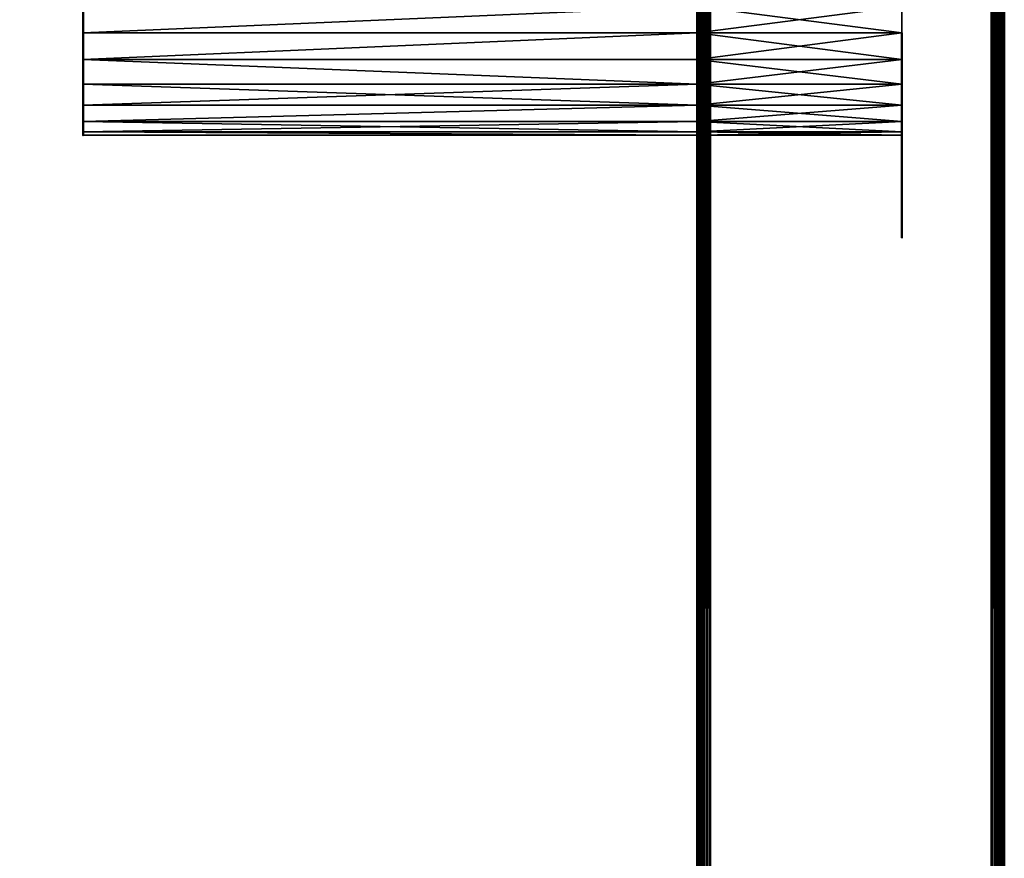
# Model space of a CAD drawing. Header units: millimetres. Extents: x 0 to 359, y -327 to 1.
# Tile 166 of 187: x 321 to 359, y -232 to -199. Entities that reach past the tile are written whole.
import ezdxf

# ---------------------------------------------------------------- set-up
doc = ezdxf.new("R2010")
doc.units = ezdxf.units.MM
doc.header["$MEASUREMENT"] = 0
doc.layers.add('0 Misc', color=7, linetype='Continuous', lineweight=35)
doc.layers.add('10 Raster Images', color=7, linetype='Continuous', lineweight=35)

msp = doc.modelspace()

# ---------------------------------------------------------------- linework, layer by layer
at = {"layer": '0 Misc', "color": 160, "linetype": 'Continuous', "lineweight": 50}
for p, q in [((347, -296, 0.5), (347, 0, 0.5)), ((347, 0, 332.5), (347, -296, 332.5)), ((347.5, 0), (347.5, -296)), ((347.5, -296, 333), (347.5, 0, 333)), ((358.5, -296), (358.5, 0)), ((358.5, 0, 333), (358.5, -296, 333)), ((359, -296, 332.5), (359, 0, 332.5)), ((359, 0, 0.5), (359, -296, 0.5)), ((347, -294.5, 13), (347, -0.5, 13)), ((347, -294.5, 1), (347, -0.5, 1)), ((347, -294.5, 332), (347, -0.5, 332)), ((347, -294.5, 320), (347, -0.5, 320))]:
    msp.add_line(p, q, dxfattribs=at).dxf.unprotected_set("ltscale", 0)
at = {"layer": '0 Misc', "color": 160, "linetype": 'Continuous', "lineweight": 25}
for p, q in [((347, -263.5, 330), (347, 0, 332.5)), ((347, -262.465, 329.864), (347, 0, 332.5)), ((347, -261.5, 329.464), (347, 0, 332.5)), ((347, -199.5, 330), (347, 0, 332.5)), ((347, 0, 0.5), (347, -263.5, 3)), ((347, 0, 0.5), (347, -262.465, 3.136)), ((347, 0, 0.5), (347, -261.5, 3.536)), ((347, 0, 0.5), (347, -199.5, 3)), ((347, -263.5, 3), (347, -0.5, 1)), ((347, -262.465, 3.136), (347, -0.5, 1)), ((347, -261.5, 3.536), (347, -0.5, 1)), ((347, -199.5, 3), (347, -0.5, 1)), ((347, -0.5, 13), (347, -263.5, 11)), ((347, -0.5, 13), (347, -262.465, 10.864)), ((347, -0.5, 13), (347, -261.5, 10.464)), ((347, -0.5, 13), (347, -199.5, 11)), ((347, -263.5, 322), (347, -0.5, 320)), ((347, -262.465, 322.136), (347, -0.5, 320)), ((347, -261.5, 322.536), (347, -0.5, 320)), ((347, -199.5, 322), (347, -0.5, 320)), ((347, -0.5, 332), (347, -263.5, 330)), ((347, -0.5, 332), (347, -262.465, 329.864)), ((347, -0.5, 332), (347, -261.5, 329.464)), ((347, -0.5, 332), (347, -199.5, 330)), ((323, -199.5, 11), (323, -198.465, 3.136)), ((323, -199.5, 330), (323, -198.465, 322.136)), ((347, -198.465, 10.864), (347, -199.5, 322)), ((355, -198.465, 3.136), (355, -199.5, 11)), ((355, -198.465, 322.136), (355, -199.5, 330)), ((323, -200.535, 10.864), (323, -199.5, 3)), ((323, -199.5, 11), (323, -199.5, 3)), ((323, -200.535, 329.864), (323, -199.5, 322)), ((323, -199.5, 330), (323, -199.5, 322)), ((347, -261.5, 3.536), (347, -199.5, 3)), ((347, -260.672, 4.172), (347, -199.5, 3)), ((347, -260.036, 5), (347, -199.5, 3)), ((347, -259.636, 5.965), (347, -199.5, 3)), ((347, -259.5, 7), (347, -199.5, 3)), ((347, -199.5, 11), (347, -261.5, 10.464)), ((347, -199.5, 11), (347, -260.672, 9.828)), ((347, -199.5, 11), (347, -260.036, 9)), ((347, -199.5, 11), (347, -259.636, 8.035)), ((347, -199.5, 11), (347, -259.5, 7)), ((347, -261.5, 322.536), (347, -199.5, 322)), ((347, -260.672, 323.172), (347, -199.5, 322)), ((347, -260.036, 324), (347, -199.5, 322)), ((347, -259.636, 324.965), (347, -199.5, 322)), ((347, -259.5, 326), (347, -199.5, 322)), ((347, -199.5, 330), (347, -261.5, 329.464)), ((347, -199.5, 330), (347, -260.672, 328.828)), ((347, -199.5, 330), (347, -260.036, 328)), ((347, -199.5, 330), (347, -259.636, 327.035)), ((347, -199.5, 330), (347, -259.5, 326)), ((347, -199.5, 11), (347, -200.535, 322.136)), ((347, -199.5, 11), (347, -199.5, 322)), ((347, -261.5, 329.464), (347, -199.5, 330)), ((347, -260.672, 328.828), (347, -199.5, 330)), ((347, -260.036, 328), (347, -199.5, 330)), ((347, -259.636, 327.035), (347, -199.5, 330)), ((347, -259.5, 326), (347, -199.5, 330)), ((347, -199.5, 3), (347, -261.5, 3.536)), ((347, -199.5, 3), (347, -260.672, 4.172)), ((347, -199.5, 3), (347, -260.036, 5)), ((347, -199.5, 3), (347, -259.636, 5.965)), ((347, -199.5, 3), (347, -259.5, 7)), ((355, -199.5, 3), (355, -200.535, 10.864)), ((355, -199.5, 3), (355, -199.5, 11)), ((355, -199.5, 322), (355, -200.535, 329.864)), ((355, -199.5, 322), (355, -199.5, 330)), ((323, -201.5, 10.464), (323, -200.535, 3.136)), ((323, -200.535, 10.864), (323, -200.535, 3.136)), ((323, -201.5, 329.464), (323, -200.535, 322.136)), ((323, -200.535, 329.864), (323, -200.535, 322.136)), ((347, -259.5, 7), (347, -200.535, 3.136)), ((347, -200.535, 10.864), (347, -259.5, 7)), ((347, -259.5, 326), (347, -200.535, 322.136)), ((347, -200.535, 329.864), (347, -259.5, 326)), ((347, -200.535, 10.864), (347, -201.5, 322.536)), ((347, -200.535, 10.864), (347, -200.535, 322.136)), ((347, -259.5, 326), (347, -200.535, 329.864)), ((347, -200.535, 3.136), (347, -259.5, 7)), ((355, -200.535, 3.136), (355, -201.5, 10.464)), ((355, -200.535, 3.136), (355, -200.535, 10.864)), ((355, -200.535, 322.136), (355, -201.5, 329.464)), ((355, -200.535, 322.136), (355, -200.535, 329.864)), ((323, -202.328, 9.828), (323, -201.5, 3.536)), ((323, -201.5, 10.464), (323, -201.5, 3.536)), ((323, -202.328, 328.828), (323, -201.5, 322.536)), ((323, -201.5, 329.464), (323, -201.5, 322.536)), ((347, -259.5, 7), (347, -201.5, 3.536)), ((347, -201.5, 10.464), (347, -259.5, 7)), ((347, -259.5, 326), (347, -201.5, 322.536)), ((347, -201.5, 329.464), (347, -259.5, 326)), ((347, -201.5, 10.464), (347, -202.328, 323.172)), ((347, -201.5, 10.464), (347, -201.5, 322.536)), ((347, -259.5, 326), (347, -201.5, 329.464)), ((347, -201.5, 3.536), (347, -259.5, 7)), ((355, -201.5, 3.536), (355, -202.328, 9.828)), ((355, -201.5, 3.536), (355, -201.5, 10.464)), ((355, -201.5, 322.536), (355, -202.328, 328.828)), ((355, -201.5, 322.536), (355, -201.5, 329.464)), ((323, -202.964, 9), (323, -202.328, 4.172)), ((323, -202.328, 9.828), (323, -202.328, 4.172)), ((323, -202.964, 328), (323, -202.328, 323.172)), ((323, -202.328, 328.828), (323, -202.328, 323.172)), ((347, -259.5, 7), (347, -202.328, 4.172)), ((347, -202.328, 9.828), (347, -259.5, 7)), ((347, -259.5, 326), (347, -202.328, 323.172)), ((347, -202.328, 328.828), (347, -259.5, 326)), ((347, -202.328, 9.828), (347, -202.964, 324)), ((347, -202.328, 9.828), (347, -202.328, 323.172)), ((347, -259.5, 326), (347, -202.328, 328.828)), ((347, -258.853, 259.415), (347, -202.328, 328.828)), ((347, -258.25, 259.165), (347, -202.328, 328.828)), ((347, -257.732, 258.768), (347, -202.328, 328.828)), ((347, -257.335, 258.25), (347, -202.328, 328.828)), ((347, -257.085, 257.647), (347, -202.328, 328.828)), ((347, -202.328, 4.172), (347, -259.5, 7)), ((347, -202.328, 4.172), (347, -259.5, 73.5)), ((347, -202.328, 4.172), (347, -258.853, 73.585)), ((347, -202.328, 4.172), (347, -258.25, 73.835)), ((347, -202.328, 4.172), (347, -257.732, 74.232)), ((347, -202.328, 4.172), (347, -257.335, 74.75)), ((347, -202.328, 4.172), (347, -257.085, 75.353)), ((355, -202.964, 5), (355, -202.328, 9.828)), ((355, -202.328, 4.172), (355, -202.328, 9.828)), ((355, -202.964, 324), (355, -202.328, 328.828)), ((355, -202.328, 323.172), (355, -202.328, 328.828)), ((323, -203.364, 8.035), (323, -202.964, 5)), ((323, -202.964, 9), (323, -202.964, 5)), ((323, -203.364, 327.035), (323, -202.964, 324)), ((323, -202.964, 328), (323, -202.964, 324)), ((347, -259.5, 7), (347, -202.964, 5)), ((347, -202.964, 9), (347, -259.5, 7)), ((347, -259.5, 326), (347, -202.964, 324)), ((347, -202.964, 328), (347, -259.5, 326)), ((347, -202.964, 9), (347, -203.364, 324.965)), ((347, -202.964, 9), (347, -202.964, 324)), ((347, -257.085, 257.647), (347, -202.964, 328)), ((347, -257, 257), (347, -202.964, 328)), ((347, -257, 241), (347, -202.964, 328)), ((347, -202.964, 5), (347, -257.085, 75.353)), ((347, -202.964, 5), (347, -257, 76)), ((347, -202.964, 5), (347, -257, 92)), ((355, -203.364, 5.965), (355, -202.964, 9)), ((355, -202.964, 5), (355, -202.964, 9)), ((355, -203.364, 324.965), (355, -202.964, 328)), ((355, -202.964, 324), (355, -202.964, 328)), ((323, -203.364, 8.035), (323, -203.364, 5.965)), ((323, -203.364, 327.035), (323, -203.364, 324.965)), ((347, -259.5, 7), (347, -203.364, 5.965)), ((347, -203.364, 8.035), (347, -259.5, 7)), ((347, -259.5, 326), (347, -203.364, 324.965)), ((347, -203.364, 327.035), (347, -259.5, 326)), ((347, -203.364, 8.035), (347, -203.5, 326)), ((347, -203.364, 8.035), (347, -203.364, 324.965)), ((347, -257, 241), (347, -203.364, 327.035)), ((347, -203.364, 5.965), (347, -257, 92)), ((347, -203.364, 5.965), (347, -257, 166.5)), ((347, -203.364, 5.965), (347, -257, 241)), ((347, -259.5, 7), (347, -203.5, 7)), ((347, -259.5, 326), (347, -203.5, 326)), ((347, -203.5, 326), (347, -203.5, 7)), ((347, -257, 241), (347, -203.5, 326)), ((347, -257, 241), (347, -203.5, 7)), ((355, -203.364, 5.965), (355, -203.364, 8.035)), ((355, -203.364, 324.965), (355, -203.364, 327.035))]:
    msp.add_line(p, q, dxfattribs=at).dxf.unprotected_set("ltscale", 0)
at = {"layer": '0 Misc', "color": 160, "linetype": 'Continuous', "lineweight": 50, "extrusion": (1, 0, 0)}
for centre in [(-199.5, 3, 323), (-199.5, 322, 323), (-203.5, 7, 347), (-203.5, 326, 347), (-203.5, 326, 355)]:
    msp.add_circle(centre, 4, dxfattribs=at).dxf.unprotected_set("ltscale", 0)
at = {"layer": '0 Misc', "color": 160, "linetype": 'Continuous', "lineweight": 50, "extrusion": (-1, 0, 0)}
for centre in [(199.5, 3, -347), (199.5, 322, -347), (203.5, 7, -355)]:
    msp.add_circle(centre, 4, dxfattribs=at).dxf.unprotected_set("ltscale", 0)
at = {"layer": '0 Misc', "color": 5, "lineweight": 25}
for points in [[(347, -296, 0.5), (347, 0, 0.5), (347.017, 0, 0.371)], [(347.017, -296, 0.371), (347, -296, 0.5), (347.017, 0, 0.371)], [(347, 0, 332.5), (347, -296, 332.5), (347.017, -296, 332.629)], [(347.017, 0, 332.629), (347, 0, 332.5), (347.017, -296, 332.629)], [(347, -263.5, 330), (347, -296, 332.5), (347, 0, 332.5)], [(347, -263.5, 330), (347, 0, 332.5), (347, -262.465, 329.864)], [(347, -262.465, 329.864), (347, 0, 332.5), (347, -261.5, 329.464)], [(347, -261.5, 329.464), (347, 0, 332.5), (347, -199.5, 330)], [(347, -199.5, 330), (347, 0, 332.5), (347, -198.465, 329.864)], [(347, -296, 0.5), (347, -263.5, 3), (347, 0, 0.5)], [(347, 0, 0.5), (347, -263.5, 3), (347, -262.465, 3.136)], [(347, 0, 0.5), (347, -262.465, 3.136), (347, -261.5, 3.536)], [(347, 0, 0.5), (347, -261.5, 3.536), (347, -199.5, 3)], [(347, 0, 0.5), (347, -199.5, 3), (347, -198.465, 3.136)], [(347.067, -296, 0.25), (347.017, -296, 0.371), (347.017, 0, 0.371)], [(347.067, 0, 0.25), (347.067, -296, 0.25), (347.017, 0, 0.371)], [(347.067, 0, 332.75), (347.017, 0, 332.629), (347.017, -296, 332.629)], [(347.067, -296, 332.75), (347.067, 0, 332.75), (347.017, -296, 332.629)], [(347.067, 0, 0.25), (347.146, 0, 0.146), (347.067, -296, 0.25)], [(347.067, -296, 0.25), (347.146, 0, 0.146), (347.146, -296, 0.146)], [(347.067, -296, 332.75), (347.146, -296, 332.854), (347.067, 0, 332.75)], [(347.067, 0, 332.75), (347.146, -296, 332.854), (347.146, 0, 332.854)], [(347.146, -296, 0.146), (347.146, 0, 0.146), (347.25, 0, 0.067)], [(347.25, -296, 0.067), (347.146, -296, 0.146), (347.25, 0, 0.067)], [(347.146, 0, 332.854), (347.146, -296, 332.854), (347.25, -296, 332.933)], [(347.25, 0, 332.933), (347.146, 0, 332.854), (347.25, -296, 332.933)], [(347.371, -296, 0.017), (347.25, -296, 0.067), (347.25, 0, 0.067)], [(347.371, 0, 0.017), (347.371, -296, 0.017), (347.25, 0, 0.067)], [(347.371, 0, 332.983), (347.25, 0, 332.933), (347.25, -296, 332.933)], [(347.371, -296, 332.983), (347.371, 0, 332.983), (347.25, -296, 332.933)], [(347.371, 0, 0.017), (347.5, 0), (347.371, -296, 0.017)], [(347.371, -296, 0.017), (347.5, 0), (347.5, -296)], [(347.371, -296, 332.983), (347.5, -296, 333), (347.371, 0, 332.983)], [(347.371, 0, 332.983), (347.5, -296, 333), (347.5, 0, 333)], [(358.629, -296, 0.017), (358.5, -296), (358.629, 0, 0.017)], [(358.629, 0, 0.017), (358.5, -296), (358.5, 0)], [(358.629, 0, 332.983), (358.5, 0, 333), (358.629, -296, 332.983)], [(358.629, -296, 332.983), (358.5, 0, 333), (358.5, -296, 333)], [(358.629, 0, 0.017), (358.75, 0, 0.067), (358.75, -296, 0.067)], [(358.629, -296, 0.017), (358.629, 0, 0.017), (358.75, -296, 0.067)], [(358.629, -296, 332.983), (358.75, -296, 332.933), (358.75, 0, 332.933)], [(358.629, 0, 332.983), (358.629, -296, 332.983), (358.75, 0, 332.933)], [(358.854, 0, 0.146), (358.854, -296, 0.146), (358.75, -296, 0.067)], [(358.75, 0, 0.067), (358.854, 0, 0.146), (358.75, -296, 0.067)], [(358.854, -296, 332.854), (358.854, 0, 332.854), (358.75, 0, 332.933)], [(358.75, -296, 332.933), (358.854, -296, 332.854), (358.75, 0, 332.933)], [(358.933, -296, 0.25), (358.854, -296, 0.146), (358.933, 0, 0.25)], [(358.933, 0, 0.25), (358.854, -296, 0.146), (358.854, 0, 0.146)], [(358.933, 0, 332.75), (358.854, 0, 332.854), (358.933, -296, 332.75)], [(358.933, -296, 332.75), (358.854, 0, 332.854), (358.854, -296, 332.854)], [(358.933, 0, 0.25), (358.983, 0, 0.371), (358.983, -296, 0.371)], [(358.933, -296, 0.25), (358.933, 0, 0.25), (358.983, -296, 0.371)], [(358.933, -296, 332.75), (358.983, -296, 332.629), (358.983, 0, 332.629)], [(358.933, 0, 332.75), (358.933, -296, 332.75), (358.983, 0, 332.629)], [(359, 0, 0.5), (359, -296, 0.5), (358.983, -296, 0.371)], [(358.983, 0, 0.371), (359, 0, 0.5), (358.983, -296, 0.371)], [(359, -296, 332.5), (359, 0, 332.5), (358.983, 0, 332.629)], [(358.983, -296, 332.629), (359, -296, 332.5), (358.983, 0, 332.629)], [(63.439, -256.939, 320), (12, -0.5, 320), (347, -0.5, 320)], [(63.439, -256.939, 320), (347, -0.5, 320), (63.75, -256.701, 320)], [(63.75, -256.701, 320), (347, -0.5, 320), (64.112, -256.551, 320)], [(64.112, -256.551, 320), (347, -0.5, 320), (64.5, -256.5, 320)], [(64.5, -256.5, 320), (347, -0.5, 320), (64.888, -256.551, 320)], [(64.888, -256.551, 320), (347, -0.5, 320), (65.25, -256.701, 320)], [(65.25, -256.701, 320), (347, -0.5, 320), (65.561, -256.939, 320)], [(65.561, -256.939, 320), (347, -0.5, 320), (65.799, -257.25, 320)], [(65.799, -257.25, 320), (347, -0.5, 320), (65.949, -257.612, 320)], [(65.949, -257.612, 320), (347, -0.5, 320), (66, -258, 320)], [(66, -258, 320), (347, -0.5, 320), (87.439, -256.939, 320)], [(87.439, -256.939, 320), (347, -0.5, 320), (87.75, -256.701, 320)], [(87.75, -256.701, 320), (347, -0.5, 320), (88.112, -256.551, 320)], [(88.112, -256.551, 320), (347, -0.5, 320), (88.5, -256.5, 320)], [(88.5, -256.5, 320), (347, -0.5, 320), (88.888, -256.551, 320)], [(88.888, -256.551, 320), (347, -0.5, 320), (89.25, -256.701, 320)], [(89.25, -256.701, 320), (347, -0.5, 320), (89.561, -256.939, 320)], [(89.561, -256.939, 320), (347, -0.5, 320), (89.799, -257.25, 320)], [(89.799, -257.25, 320), (347, -0.5, 320), (89.949, -257.612, 320)], [(89.949, -257.612, 320), (347, -0.5, 320), (90, -258, 320)], [(90, -258, 320), (347, -0.5, 320), (347, -294.5, 320)], [(347, -263.5, 322), (347, -294.5, 320), (347, -0.5, 320)], [(347, -263.5, 322), (347, -0.5, 320), (347, -262.465, 322.136)], [(347, -262.465, 322.136), (347, -0.5, 320), (347, -261.5, 322.536)], [(347, -261.5, 322.536), (347, -0.5, 320), (347, -199.5, 322)], [(347, -199.5, 322), (347, -0.5, 320), (347, -198.465, 322.136)], [(347, -294.5, 332), (347, -263.5, 330), (347, -0.5, 332)], [(347, -0.5, 332), (347, -263.5, 330), (347, -262.465, 329.864)], [(347, -0.5, 332), (347, -262.465, 329.864), (347, -261.5, 329.464)], [(347, -0.5, 332), (347, -261.5, 329.464), (347, -199.5, 330)], [(347, -0.5, 332), (347, -199.5, 330), (347, -198.465, 329.864)], [(323, -199.5, 330), (323, -198.465, 329.864), (347, -198.465, 329.864)], [(323, -199.5, 330), (347, -198.465, 329.864), (347, -199.5, 330)], [(347, -198.465, 322.136), (323, -199.5, 322), (347, -199.5, 322)], [(347, -198.465, 322.136), (323, -198.465, 322.136), (323, -199.5, 322)], [(323, -199.5, 330), (323, -199.5, 322), (323, -198.465, 322.136)], [(323, -199.5, 330), (323, -198.465, 322.136), (323, -198.465, 329.864)], [(347, -198.465, 10.864), (355, -199.5, 11), (347, -199.5, 11)], [(355, -198.465, 3.136), (347, -198.465, 3.136), (347, -199.5, 3)], [(355, -199.5, 3), (355, -198.465, 3.136), (347, -199.5, 3)], [(347, -198.465, 10.864), (355, -198.465, 10.864), (355, -199.5, 11)], [(347, -198.465, 329.864), (355, -199.5, 330), (347, -199.5, 330)], [(355, -198.465, 322.136), (347, -198.465, 322.136), (347, -199.5, 322)], [(355, -199.5, 322), (355, -198.465, 322.136), (347, -199.5, 322)], [(347, -198.465, 329.864), (355, -198.465, 329.864), (355, -199.5, 330)], [(347, -199.5, 11), (347, -199.5, 322), (347, -198.465, 10.864)], [(347, -198.465, 10.864), (347, -199.5, 322), (347, -198.465, 322.136)], [(355, -199.5, 3), (355, -199.5, 11), (355, -198.465, 3.136)], [(355, -198.465, 3.136), (355, -199.5, 11), (355, -198.465, 10.864)], [(355, -199.5, 322), (355, -199.5, 330), (355, -198.465, 322.136)], [(355, -198.465, 322.136), (355, -199.5, 330), (355, -198.465, 329.864)], [(323, -200.535, 329.864), (323, -199.5, 330), (347, -199.5, 330)], [(347, -200.535, 329.864), (323, -200.535, 329.864), (347, -199.5, 330)], [(347, -199.5, 322), (323, -200.535, 322.136), (347, -200.535, 322.136)], [(347, -199.5, 322), (323, -199.5, 322), (323, -200.535, 322.136)], [(323, -200.535, 329.864), (323, -200.535, 322.136), (323, -199.5, 322)], [(323, -200.535, 329.864), (323, -199.5, 322), (323, -199.5, 330)], [(355, -199.5, 11), (355, -200.535, 10.864), (347, -200.535, 10.864)], [(355, -199.5, 11), (347, -200.535, 10.864), (347, -199.5, 11)], [(355, -200.535, 3.136), (355, -199.5, 3), (347, -199.5, 3)], [(347, -200.535, 3.136), (355, -200.535, 3.136), (347, -199.5, 3)], [(355, -199.5, 330), (355, -200.535, 329.864), (347, -200.535, 329.864)], [(355, -199.5, 330), (347, -200.535, 329.864), (347, -199.5, 330)], [(355, -200.535, 322.136), (355, -199.5, 322), (347, -199.5, 322)], [(347, -200.535, 322.136), (355, -200.535, 322.136), (347, -199.5, 322)], [(347, -261.5, 322.536), (347, -199.5, 322), (347, -260.672, 323.172)], [(347, -260.672, 323.172), (347, -199.5, 322), (347, -260.036, 324)], [(347, -260.036, 324), (347, -199.5, 322), (347, -259.636, 324.965)], [(347, -259.636, 324.965), (347, -199.5, 322), (347, -259.5, 326)], [(347, -259.5, 326), (347, -199.5, 322), (347, -200.535, 322.136)], [(347, -199.5, 330), (347, -261.5, 329.464), (347, -260.672, 328.828)], [(347, -199.5, 330), (347, -260.672, 328.828), (347, -260.036, 328)], [(347, -199.5, 330), (347, -260.036, 328), (347, -259.636, 327.035)], [(347, -199.5, 330), (347, -259.636, 327.035), (347, -259.5, 326)], [(347, -199.5, 330), (347, -259.5, 326), (347, -200.535, 329.864)], [(347, -200.535, 10.864), (347, -200.535, 322.136), (347, -199.5, 11)], [(347, -199.5, 11), (347, -200.535, 322.136), (347, -199.5, 322)], [(347, -261.5, 329.464), (347, -199.5, 330), (347, -260.672, 328.828)], [(347, -260.672, 328.828), (347, -199.5, 330), (347, -260.036, 328)], [(347, -260.036, 328), (347, -199.5, 330), (347, -259.636, 327.035)], [(347, -259.636, 327.035), (347, -199.5, 330), (347, -259.5, 326)], [(347, -259.5, 326), (347, -199.5, 330), (347, -200.535, 329.864)], [(347, -199.5, 3), (347, -261.5, 3.536), (347, -260.672, 4.172)], [(347, -199.5, 3), (347, -260.672, 4.172), (347, -260.036, 5)], [(347, -199.5, 3), (347, -260.036, 5), (347, -259.636, 5.965)], [(347, -199.5, 3), (347, -259.636, 5.965), (347, -259.5, 7)], [(347, -199.5, 3), (347, -259.5, 7), (347, -200.535, 3.136)], [(355, -200.535, 3.136), (355, -200.535, 10.864), (355, -199.5, 3)], [(355, -199.5, 3), (355, -200.535, 10.864), (355, -199.5, 11)], [(355, -200.535, 322.136), (355, -200.535, 329.864), (355, -199.5, 322)], [(355, -199.5, 322), (355, -200.535, 329.864), (355, -199.5, 330)], [(347, -200.535, 329.864), (347, -201.5, 329.464), (323, -200.535, 329.864)], [(323, -200.535, 329.864), (347, -201.5, 329.464), (323, -201.5, 329.464)], [(323, -200.535, 322.136), (323, -201.5, 322.536), (347, -201.5, 322.536)], [(323, -200.535, 322.136), (347, -201.5, 322.536), (347, -200.535, 322.136)], [(323, -201.5, 329.464), (323, -201.5, 322.536), (323, -200.535, 322.136)], [(323, -201.5, 329.464), (323, -200.535, 322.136), (323, -200.535, 329.864)], [(347, -200.535, 10.864), (355, -201.5, 10.464), (347, -201.5, 10.464)], [(347, -200.535, 10.864), (355, -200.535, 10.864), (355, -201.5, 10.464)], [(347, -200.535, 3.136), (347, -201.5, 3.536), (355, -200.535, 3.136)], [(355, -200.535, 3.136), (347, -201.5, 3.536), (355, -201.5, 3.536)], [(347, -200.535, 329.864), (355, -201.5, 329.464), (347, -201.5, 329.464)], [(347, -200.535, 329.864), (355, -200.535, 329.864), (355, -201.5, 329.464)], [(347, -200.535, 322.136), (347, -201.5, 322.536), (355, -200.535, 322.136)], [(355, -200.535, 322.136), (347, -201.5, 322.536), (355, -201.5, 322.536)], [(347, -259.5, 326), (347, -200.535, 322.136), (347, -201.5, 322.536)], [(347, -200.535, 329.864), (347, -259.5, 326), (347, -201.5, 329.464)], [(347, -201.5, 10.464), (347, -201.5, 322.536), (347, -200.535, 10.864)], [(347, -200.535, 10.864), (347, -201.5, 322.536), (347, -200.535, 322.136)], [(347, -259.5, 326), (347, -200.535, 329.864), (347, -201.5, 329.464)], [(347, -200.535, 3.136), (347, -259.5, 7), (347, -201.5, 3.536)], [(355, -201.5, 3.536), (355, -201.5, 10.464), (355, -200.535, 3.136)], [(355, -200.535, 3.136), (355, -201.5, 10.464), (355, -200.535, 10.864)], [(355, -201.5, 322.536), (355, -201.5, 329.464), (355, -200.535, 322.136)], [(355, -200.535, 322.136), (355, -201.5, 329.464), (355, -200.535, 329.864)], [(323, -201.5, 329.464), (347, -201.5, 329.464), (347, -202.328, 328.828)], [(323, -202.328, 328.828), (323, -201.5, 329.464), (347, -202.328, 328.828)], [(347, -201.5, 322.536), (323, -202.328, 323.172), (347, -202.328, 323.172)], [(347, -201.5, 322.536), (323, -201.5, 322.536), (323, -202.328, 323.172)], [(323, -202.328, 328.828), (323, -202.328, 323.172), (323, -201.5, 322.536)], [(323, -202.328, 328.828), (323, -201.5, 322.536), (323, -201.5, 329.464)], [(347, -201.5, 10.464), (355, -202.328, 9.828), (347, -202.328, 9.828)], [(355, -201.5, 3.536), (347, -201.5, 3.536), (347, -202.328, 4.172)], [(355, -202.328, 4.172), (355, -201.5, 3.536), (347, -202.328, 4.172)], [(347, -201.5, 10.464), (355, -201.5, 10.464), (355, -202.328, 9.828)], [(347, -201.5, 329.464), (355, -202.328, 328.828), (347, -202.328, 328.828)], [(355, -201.5, 322.536), (347, -201.5, 322.536), (347, -202.328, 323.172)], [(355, -202.328, 323.172), (355, -201.5, 322.536), (347, -202.328, 323.172)], [(347, -201.5, 329.464), (355, -201.5, 329.464), (355, -202.328, 328.828)], [(347, -259.5, 326), (347, -201.5, 322.536), (347, -202.328, 323.172)], [(347, -201.5, 329.464), (347, -259.5, 326), (347, -202.328, 328.828)], [(347, -202.328, 9.828), (347, -202.328, 323.172), (347, -201.5, 10.464)], [(347, -201.5, 10.464), (347, -202.328, 323.172), (347, -201.5, 322.536)], [(347, -259.5, 326), (347, -201.5, 329.464), (347, -202.328, 328.828)], [(347, -201.5, 3.536), (347, -259.5, 7), (347, -202.328, 4.172)], [(355, -202.328, 4.172), (355, -202.328, 9.828), (355, -201.5, 3.536)], [(355, -201.5, 3.536), (355, -202.328, 9.828), (355, -201.5, 10.464)], [(355, -202.328, 323.172), (355, -202.328, 328.828), (355, -201.5, 322.536)], [(355, -201.5, 322.536), (355, -202.328, 328.828), (355, -201.5, 329.464)], [(323, -202.964, 328), (323, -202.328, 328.828), (347, -202.328, 328.828)], [(347, -202.964, 328), (323, -202.964, 328), (347, -202.328, 328.828)], [(323, -202.964, 324), (347, -202.964, 324), (347, -202.328, 323.172)], [(323, -202.328, 323.172), (323, -202.964, 324), (347, -202.328, 323.172)], [(323, -202.964, 328), (323, -202.964, 324), (323, -202.328, 323.172)], [(323, -202.964, 328), (323, -202.328, 323.172), (323, -202.328, 328.828)], [(355, -202.964, 9), (347, -202.964, 9), (347, -202.328, 9.828)], [(355, -202.328, 9.828), (355, -202.964, 9), (347, -202.328, 9.828)], [(347, -202.964, 5), (355, -202.328, 4.172), (347, -202.328, 4.172)], [(347, -202.964, 5), (355, -202.964, 5), (355, -202.328, 4.172)], [(355, -202.964, 328), (347, -202.964, 328), (347, -202.328, 328.828)], [(355, -202.328, 328.828), (355, -202.964, 328), (347, -202.328, 328.828)], [(347, -202.964, 324), (355, -202.328, 323.172), (347, -202.328, 323.172)], [(347, -202.964, 324), (355, -202.964, 324), (355, -202.328, 323.172)], [(347, -259.5, 326), (347, -202.328, 323.172), (347, -202.964, 324)], [(347, -202.328, 328.828), (347, -259.5, 326), (347, -202.964, 328)], [(347, -202.964, 9), (347, -202.964, 324), (347, -202.328, 9.828)], [(347, -202.328, 9.828), (347, -202.964, 324), (347, -202.328, 323.172)], [(347, -259.5, 326), (347, -202.328, 328.828), (347, -258.853, 259.415)], [(347, -258.853, 259.415), (347, -202.328, 328.828), (347, -258.25, 259.165)], [(347, -258.25, 259.165), (347, -202.328, 328.828), (347, -257.732, 258.768)], [(347, -257.732, 258.768), (347, -202.328, 328.828), (347, -257.335, 258.25)], [(347, -257.335, 258.25), (347, -202.328, 328.828), (347, -257.085, 257.647)], [(347, -257.085, 257.647), (347, -202.328, 328.828), (347, -202.964, 328)], [(347, -202.328, 4.172), (347, -259.5, 7), (347, -259.5, 73.5)], [(347, -202.328, 4.172), (347, -259.5, 73.5), (347, -258.853, 73.585)], [(347, -202.328, 4.172), (347, -258.853, 73.585), (347, -258.25, 73.835)], [(347, -202.328, 4.172), (347, -258.25, 73.835), (347, -257.732, 74.232)], [(347, -202.328, 4.172), (347, -257.732, 74.232), (347, -257.335, 74.75)], [(347, -202.328, 4.172), (347, -257.335, 74.75), (347, -257.085, 75.353)], [(347, -202.328, 4.172), (347, -257.085, 75.353), (347, -202.964, 5)], [(355, -202.964, 5), (355, -202.964, 9), (355, -202.328, 9.828)], [(355, -202.964, 5), (355, -202.328, 9.828), (355, -202.328, 4.172)], [(355, -202.964, 324), (355, -202.964, 328), (355, -202.328, 328.828)], [(355, -202.964, 324), (355, -202.328, 328.828), (355, -202.328, 323.172)], [(347, -202.964, 328), (347, -203.364, 327.035), (323, -202.964, 328)], [(323, -202.964, 328), (347, -203.364, 327.035), (323, -203.364, 327.035)], [(347, -203.364, 324.965), (347, -202.964, 324), (323, -203.364, 324.965)], [(323, -203.364, 324.965), (347, -202.964, 324), (323, -202.964, 324)], [(323, -203.364, 327.035), (323, -203.364, 324.965), (323, -202.964, 324)], [(323, -203.364, 327.035), (323, -202.964, 324), (323, -202.964, 328)], [(347, -203.364, 8.035), (355, -202.964, 9), (355, -203.364, 8.035)], [(347, -203.364, 8.035), (347, -202.964, 9), (355, -202.964, 9)], [(355, -203.364, 5.965), (355, -202.964, 5), (347, -202.964, 5)], [(355, -203.364, 5.965), (347, -202.964, 5), (347, -203.364, 5.965)], [(347, -203.364, 327.035), (355, -202.964, 328), (355, -203.364, 327.035)], [(347, -203.364, 327.035), (347, -202.964, 328), (355, -202.964, 328)], [(355, -203.364, 324.965), (355, -202.964, 324), (347, -202.964, 324)], [(355, -203.364, 324.965), (347, -202.964, 324), (347, -203.364, 324.965)], [(347, -259.5, 326), (347, -202.964, 324), (347, -203.364, 324.965)], [(347, -202.964, 328), (347, -259.5, 326), (347, -203.364, 327.035)], [(347, -203.364, 8.035), (347, -203.364, 324.965), (347, -202.964, 9)], [(347, -202.964, 9), (347, -203.364, 324.965), (347, -202.964, 324)], [(347, -257.085, 257.647), (347, -202.964, 328), (347, -257, 257)], [(347, -257, 257), (347, -202.964, 328), (347, -257, 241)], [(347, -257, 241), (347, -202.964, 328), (347, -203.364, 327.035)], [(347, -202.964, 5), (347, -257.085, 75.353), (347, -257, 76)], [(347, -202.964, 5), (347, -257, 76), (347, -257, 92)], [(347, -202.964, 5), (347, -257, 92), (347, -203.364, 5.965)], [(355, -203.364, 5.965), (355, -203.364, 8.035), (355, -202.964, 9)], [(355, -203.364, 5.965), (355, -202.964, 9), (355, -202.964, 5)], [(355, -203.364, 324.965), (355, -203.364, 327.035), (355, -202.964, 328)], [(355, -203.364, 324.965), (355, -202.964, 328), (355, -202.964, 324)], [(323, -203.364, 327.035), (347, -203.364, 327.035), (347, -203.5, 326)], [(323, -203.5, 326), (323, -203.364, 327.035), (347, -203.5, 326)], [(323, -203.364, 324.965), (323, -203.5, 326), (347, -203.5, 326)], [(347, -203.364, 324.965), (323, -203.364, 324.965), (347, -203.5, 326)], [(323, -203.364, 324.965), (323, -203.364, 327.035), (323, -203.5, 326)], [(347, -203.5, 7), (355, -203.364, 5.965), (347, -203.364, 5.965)], [(347, -203.364, 8.035), (355, -203.5, 7), (347, -203.5, 7)], [(347, -203.364, 8.035), (355, -203.364, 8.035), (355, -203.5, 7)], [(347, -203.5, 7), (355, -203.5, 7), (355, -203.364, 5.965)], [(347, -203.5, 326), (355, -203.364, 324.965), (347, -203.364, 324.965)], [(347, -203.364, 327.035), (355, -203.5, 326), (347, -203.5, 326)], [(347, -203.364, 327.035), (355, -203.364, 327.035), (355, -203.5, 326)], [(347, -203.5, 326), (355, -203.5, 326), (355, -203.364, 324.965)], [(347, -259.5, 326), (347, -203.364, 324.965), (347, -203.5, 326)], [(347, -203.364, 327.035), (347, -259.5, 326), (347, -203.5, 326)], [(347, -203.5, 326), (347, -203.364, 8.035), (347, -203.5, 7)], [(347, -203.364, 8.035), (347, -203.5, 326), (347, -203.364, 324.965)], [(347, -257, 241), (347, -203.364, 327.035), (347, -203.5, 326)], [(347, -203.364, 5.965), (347, -257, 92), (347, -257, 166.5)], [(347, -203.364, 5.965), (347, -257, 166.5), (347, -257, 241)], [(347, -203.364, 5.965), (347, -257, 241), (347, -203.5, 7)], [(347, -257, 241), (347, -203.5, 326), (347, -203.5, 7)], [(355, -203.364, 8.035), (355, -203.364, 5.965), (355, -203.5, 7)], [(355, -203.364, 327.035), (355, -203.364, 324.965), (355, -203.5, 326)]]:
    msp.add_3dface(points, dxfattribs=at)
for points, invisible_edges in [([(347.5, -296), (358.5, 0), (358.5, -296)], 1), ([(347.5, -296), (347.5, 0), (358.5, 0)], 12), ([(358.5, -296, 333), (347.5, 0, 333), (347.5, -296, 333)], 1), ([(358.5, -296, 333), (358.5, 0, 333), (347.5, 0, 333)], 12), ([(359, -296, 332.5), (359, 0, 0.5), (359, 0, 332.5)], 1), ([(359, -296, 332.5), (359, -296, 0.5), (359, 0, 0.5)], 12), ([(347, -294.5, 332), (12, -0.5, 332), (12, -294.5, 332)], 1), ([(347, -294.5, 332), (347, -0.5, 332), (12, -0.5, 332)], 12)]:
    msp.add_3dface(points, dxfattribs=dict(at, invisible_edges=invisible_edges))
at = {"layer": '0 Misc', "color": 7, "lineweight": 25}
for points, invisible_edges in [([(347, -294.5, 13), (12, -0.5, 13), (12, -294.5, 13)], 1), ([(347, -294.5, 13), (347, -0.5, 13), (12, -0.5, 13)], 12), ([(347, -0.5, 1), (12, -294.5, 1), (12, -0.5, 1)], 1), ([(347, -0.5, 1), (347, -294.5, 1), (12, -294.5, 1)], 12)]:
    msp.add_3dface(points, dxfattribs=dict(at, invisible_edges=invisible_edges))
for points in [[(347, -263.5, 3), (347, -294.5, 1), (347, -0.5, 1)], [(347, -263.5, 3), (347, -0.5, 1), (347, -262.465, 3.136)], [(347, -262.465, 3.136), (347, -0.5, 1), (347, -261.5, 3.536)], [(347, -261.5, 3.536), (347, -0.5, 1), (347, -199.5, 3)], [(347, -199.5, 3), (347, -0.5, 1), (347, -198.465, 3.136)], [(347, -294.5, 13), (347, -263.5, 11), (347, -0.5, 13)], [(347, -0.5, 13), (347, -263.5, 11), (347, -262.465, 10.864)], [(347, -0.5, 13), (347, -262.465, 10.864), (347, -261.5, 10.464)], [(347, -0.5, 13), (347, -261.5, 10.464), (347, -199.5, 11)], [(347, -0.5, 13), (347, -199.5, 11), (347, -198.465, 10.864)], [(323, -199.5, 11), (323, -198.465, 10.864), (347, -198.465, 10.864)], [(323, -199.5, 11), (347, -198.465, 10.864), (347, -199.5, 11)], [(347, -198.465, 3.136), (323, -199.5, 3), (347, -199.5, 3)], [(347, -198.465, 3.136), (323, -198.465, 3.136), (323, -199.5, 3)], [(323, -199.5, 11), (323, -199.5, 3), (323, -198.465, 3.136)], [(323, -199.5, 11), (323, -198.465, 3.136), (323, -198.465, 10.864)], [(323, -200.535, 10.864), (323, -199.5, 11), (347, -199.5, 11)], [(347, -200.535, 10.864), (323, -200.535, 10.864), (347, -199.5, 11)], [(347, -199.5, 3), (323, -200.535, 3.136), (347, -200.535, 3.136)], [(347, -199.5, 3), (323, -199.5, 3), (323, -200.535, 3.136)], [(323, -200.535, 10.864), (323, -200.535, 3.136), (323, -199.5, 3)], [(323, -200.535, 10.864), (323, -199.5, 3), (323, -199.5, 11)], [(347, -261.5, 3.536), (347, -199.5, 3), (347, -260.672, 4.172)], [(347, -260.672, 4.172), (347, -199.5, 3), (347, -260.036, 5)], [(347, -260.036, 5), (347, -199.5, 3), (347, -259.636, 5.965)], [(347, -259.636, 5.965), (347, -199.5, 3), (347, -259.5, 7)], [(347, -259.5, 7), (347, -199.5, 3), (347, -200.535, 3.136)], [(347, -199.5, 11), (347, -261.5, 10.464), (347, -260.672, 9.828)], [(347, -199.5, 11), (347, -260.672, 9.828), (347, -260.036, 9)], [(347, -199.5, 11), (347, -260.036, 9), (347, -259.636, 8.035)], [(347, -199.5, 11), (347, -259.636, 8.035), (347, -259.5, 7)], [(347, -199.5, 11), (347, -259.5, 7), (347, -200.535, 10.864)], [(347, -200.535, 10.864), (347, -201.5, 10.464), (323, -200.535, 10.864)], [(323, -200.535, 10.864), (347, -201.5, 10.464), (323, -201.5, 10.464)], [(323, -200.535, 3.136), (323, -201.5, 3.536), (347, -201.5, 3.536)], [(323, -200.535, 3.136), (347, -201.5, 3.536), (347, -200.535, 3.136)], [(323, -201.5, 10.464), (323, -201.5, 3.536), (323, -200.535, 3.136)], [(323, -201.5, 10.464), (323, -200.535, 3.136), (323, -200.535, 10.864)], [(347, -259.5, 7), (347, -200.535, 3.136), (347, -201.5, 3.536)], [(347, -200.535, 10.864), (347, -259.5, 7), (347, -201.5, 10.464)], [(323, -201.5, 10.464), (347, -201.5, 10.464), (347, -202.328, 9.828)], [(323, -202.328, 9.828), (323, -201.5, 10.464), (347, -202.328, 9.828)], [(347, -201.5, 3.536), (323, -202.328, 4.172), (347, -202.328, 4.172)], [(347, -201.5, 3.536), (323, -201.5, 3.536), (323, -202.328, 4.172)], [(323, -202.328, 9.828), (323, -202.328, 4.172), (323, -201.5, 3.536)], [(323, -202.328, 9.828), (323, -201.5, 3.536), (323, -201.5, 10.464)], [(347, -259.5, 7), (347, -201.5, 3.536), (347, -202.328, 4.172)], [(347, -201.5, 10.464), (347, -259.5, 7), (347, -202.328, 9.828)], [(323, -202.964, 9), (323, -202.328, 9.828), (347, -202.328, 9.828)], [(347, -202.964, 9), (323, -202.964, 9), (347, -202.328, 9.828)], [(323, -202.964, 5), (347, -202.964, 5), (347, -202.328, 4.172)], [(323, -202.328, 4.172), (323, -202.964, 5), (347, -202.328, 4.172)], [(323, -202.964, 9), (323, -202.964, 5), (323, -202.328, 4.172)], [(323, -202.964, 9), (323, -202.328, 4.172), (323, -202.328, 9.828)], [(347, -259.5, 7), (347, -202.328, 4.172), (347, -202.964, 5)], [(347, -202.328, 9.828), (347, -259.5, 7), (347, -202.964, 9)], [(347, -202.964, 9), (347, -203.364, 8.035), (323, -202.964, 9)], [(323, -202.964, 9), (347, -203.364, 8.035), (323, -203.364, 8.035)], [(347, -203.364, 5.965), (347, -202.964, 5), (323, -203.364, 5.965)], [(323, -203.364, 5.965), (347, -202.964, 5), (323, -202.964, 5)], [(323, -203.364, 8.035), (323, -203.364, 5.965), (323, -202.964, 5)], [(323, -203.364, 8.035), (323, -202.964, 5), (323, -202.964, 9)], [(347, -259.5, 7), (347, -202.964, 5), (347, -203.364, 5.965)], [(347, -202.964, 9), (347, -259.5, 7), (347, -203.364, 8.035)], [(323, -203.364, 8.035), (347, -203.364, 8.035), (347, -203.5, 7)], [(323, -203.5, 7), (323, -203.364, 8.035), (347, -203.5, 7)], [(323, -203.364, 5.965), (323, -203.5, 7), (347, -203.5, 7)], [(347, -203.364, 5.965), (323, -203.364, 5.965), (347, -203.5, 7)], [(323, -203.364, 5.965), (323, -203.364, 8.035), (323, -203.5, 7)], [(347, -259.5, 7), (347, -203.364, 5.965), (347, -203.5, 7)], [(347, -203.364, 8.035), (347, -259.5, 7), (347, -203.5, 7)]]:
    msp.add_3dface(points, dxfattribs=at)
at = {"layer": '10 Raster Images', "color": 160, "linetype": 'Continuous', "lineweight": 25}
for p, q in [((347, 0, 332.5), (347, -296, 332.5)), ((347, -296, 0.5), (347, 0, 0.5)), ((347, -0.5, 1), (347, -294.5, 1)), ((347, -294.5, 13), (347, -0.5, 13)), ((347, -294.5, 320), (347, -0.5, 320)), ((347, -0.5, 320), (347, -294.5, 320)), ((347, -294.5, 332), (347, -0.5, 332)), ((323, -198.465, 3.136), (323, -199.5, 3)), ((323, -199.5, 11), (323, -198.465, 10.864)), ((323, -198.465, 322.136), (323, -199.5, 322)), ((323, -199.5, 330), (323, -198.465, 329.864)), ((347, -199.5, 3), (347, -198.465, 3.136)), ((347, -198.465, 10.864), (347, -199.5, 11)), ((347, -199.5, 322), (347, -198.465, 322.136)), ((347, -198.465, 329.864), (347, -199.5, 330)), ((347, -199.5, 11), (347, -198.465, 10.864)), ((347, -198.465, 322.136), (347, -199.5, 322)), ((347, -199.5, 330), (347, -198.465, 329.864)), ((347, -198.465, 3.136), (347, -199.5, 3)), ((355, -199.5, 3), (355, -198.465, 3.136)), ((355, -198.465, 10.864), (355, -199.5, 11)), ((355, -199.5, 322), (355, -198.465, 322.136)), ((355, -198.465, 329.864), (355, -199.5, 330)), ((323, -199.5, 3), (323, -200.535, 3.136)), ((323, -200.535, 10.864), (323, -199.5, 11)), ((323, -199.5, 322), (323, -200.535, 322.136)), ((323, -200.535, 329.864), (323, -199.5, 330)), ((347, -200.535, 3.136), (347, -199.5, 3)), ((347, -199.5, 11), (347, -200.535, 10.864)), ((347, -200.535, 322.136), (347, -199.5, 322)), ((347, -199.5, 330), (347, -200.535, 329.864)), ((347, -200.535, 10.864), (347, -199.5, 11)), ((347, -199.5, 322), (347, -200.535, 322.136)), ((347, -200.535, 329.864), (347, -199.5, 330)), ((347, -199.5, 3), (347, -200.535, 3.136)), ((355, -200.535, 3.136), (355, -199.5, 3)), ((355, -199.5, 11), (355, -200.535, 10.864)), ((355, -200.535, 322.136), (355, -199.5, 322)), ((355, -199.5, 330), (355, -200.535, 329.864)), ((323, -200.535, 3.136), (323, -201.5, 3.536)), ((323, -201.5, 10.464), (323, -200.535, 10.864)), ((323, -200.535, 322.136), (323, -201.5, 322.536)), ((323, -201.5, 329.464), (323, -200.535, 329.864)), ((347, -201.5, 3.536), (347, -200.535, 3.136)), ((347, -200.535, 10.864), (347, -201.5, 10.464)), ((347, -201.5, 322.536), (347, -200.535, 322.136)), ((347, -200.535, 329.864), (347, -201.5, 329.464)), ((347, -201.5, 10.464), (347, -200.535, 10.864)), ((347, -200.535, 322.136), (347, -201.5, 322.536)), ((347, -201.5, 329.464), (347, -200.535, 329.864)), ((347, -200.535, 3.136), (347, -201.5, 3.536)), ((355, -201.5, 3.536), (355, -200.535, 3.136)), ((355, -200.535, 10.864), (355, -201.5, 10.464)), ((355, -201.5, 322.536), (355, -200.535, 322.136)), ((355, -200.535, 329.864), (355, -201.5, 329.464)), ((323, -201.5, 3.536), (323, -202.328, 4.172)), ((323, -202.328, 9.828), (323, -201.5, 10.464)), ((323, -201.5, 322.536), (323, -202.328, 323.172)), ((323, -202.328, 328.828), (323, -201.5, 329.464)), ((347, -202.328, 4.172), (347, -201.5, 3.536)), ((347, -201.5, 10.464), (347, -202.328, 9.828)), ((347, -202.328, 323.172), (347, -201.5, 322.536)), ((347, -201.5, 329.464), (347, -202.328, 328.828)), ((347, -202.328, 9.828), (347, -201.5, 10.464)), ((347, -201.5, 322.536), (347, -202.328, 323.172)), ((347, -202.328, 328.828), (347, -201.5, 329.464)), ((347, -201.5, 3.536), (347, -202.328, 4.172)), ((355, -202.328, 4.172), (355, -201.5, 3.536)), ((355, -201.5, 10.464), (355, -202.328, 9.828)), ((355, -202.328, 323.172), (355, -201.5, 322.536)), ((355, -201.5, 329.464), (355, -202.328, 328.828)), ((323, -202.328, 4.172), (323, -202.964, 5)), ((323, -202.964, 9), (323, -202.328, 9.828)), ((323, -202.328, 323.172), (323, -202.964, 324)), ((323, -202.964, 328), (323, -202.328, 328.828)), ((347, -202.964, 5), (347, -202.328, 4.172)), ((347, -202.328, 9.828), (347, -202.964, 9)), ((347, -202.964, 324), (347, -202.328, 323.172)), ((347, -202.328, 328.828), (347, -202.964, 328)), ((347, -202.964, 9), (347, -202.328, 9.828)), ((347, -202.328, 323.172), (347, -202.964, 324)), ((347, -202.964, 328), (347, -202.328, 328.828)), ((347, -202.328, 4.172), (347, -202.964, 5)), ((355, -202.328, 9.828), (355, -202.964, 9)), ((355, -202.964, 5), (355, -202.328, 4.172)), ((355, -202.328, 328.828), (355, -202.964, 328)), ((355, -202.964, 324), (355, -202.328, 323.172)), ((323, -202.964, 5), (323, -203.364, 5.965)), ((323, -203.364, 8.035), (323, -202.964, 9)), ((323, -202.964, 324), (323, -203.364, 324.965)), ((323, -203.364, 327.035), (323, -202.964, 328)), ((347, -203.364, 5.965), (347, -202.964, 5)), ((347, -202.964, 9), (347, -203.364, 8.035)), ((347, -203.364, 324.965), (347, -202.964, 324)), ((347, -202.964, 328), (347, -203.364, 327.035)), ((347, -203.364, 8.035), (347, -202.964, 9)), ((347, -202.964, 324), (347, -203.364, 324.965)), ((347, -203.364, 327.035), (347, -202.964, 328)), ((347, -202.964, 5), (347, -203.364, 5.965)), ((355, -202.964, 9), (355, -203.364, 8.035)), ((355, -203.364, 5.965), (355, -202.964, 5)), ((355, -202.964, 328), (355, -203.364, 327.035)), ((355, -203.364, 324.965), (355, -202.964, 324)), ((323, -203.364, 5.965), (323, -203.5, 7)), ((323, -203.5, 7), (323, -203.364, 8.035)), ((323, -203.364, 324.965), (323, -203.5, 326)), ((323, -203.5, 326), (323, -203.364, 327.035)), ((347, -203.5, 7), (347, -203.364, 5.965)), ((347, -203.364, 8.035), (347, -203.5, 7)), ((347, -203.5, 326), (347, -203.364, 324.965)), ((347, -203.364, 327.035), (347, -203.5, 326)), ((347, -203.5, 7), (347, -203.364, 8.035)), ((347, -203.364, 324.965), (347, -203.5, 326)), ((347, -203.5, 326), (347, -203.364, 327.035)), ((347, -203.364, 5.965), (347, -203.5, 7)), ((355, -203.364, 8.035), (355, -203.5, 7)), ((355, -203.5, 7), (355, -203.364, 5.965)), ((355, -203.364, 327.035), (355, -203.5, 326)), ((355, -203.5, 326), (355, -203.364, 324.965))]:
    msp.add_line(p, q, dxfattribs=at).dxf.unprotected_set("ltscale", 0)

doc.saveas('drawing.dxf')
